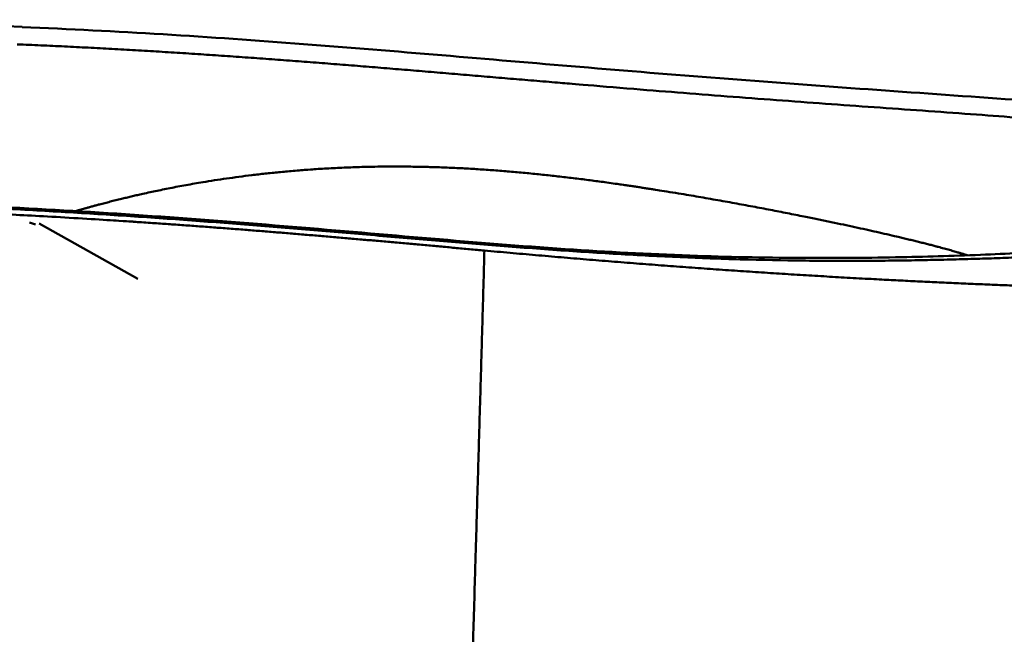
# Model space of a CAD drawing. Header units: inches. Extents: x -1.03 to 0.94, y -1.7 to 1.17.
# Tile 21 of 23: x -0.02486 to -0.01467, y 0.77529 to 0.78165. Entities that reach past the tile are written whole.
import ezdxf

# ---------------------------------------------------------------- set-up
doc = ezdxf.new("R2010")
doc.units = ezdxf.units.IN
doc.header["$LTSCALE"] = 0.03937
doc.header["$MEASUREMENT"] = 0
doc.layers.add('SKVIEW1', color=4, linetype='CONTINUOUS', lineweight=50)

msp = doc.modelspace()

# ---------------------------------------------------------------- linework, layer by layer
at = {"layer": 'SKVIEW1', "ltscale": 4e-05}
msp.add_line((-0.0247535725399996, 0.779549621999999), (-0.0246938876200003, 0.779529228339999), dxfattribs=at)
at = {"layer": 'SKVIEW1', "ltscale": 0.000743}
msp.add_line((-0.0236349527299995, 0.7789653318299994), (-0.0246558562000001, 0.779537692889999), dxfattribs=at)
at = {"layer": 'SKVIEW1'}
msp.add_arc((-0.0289882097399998, 0.6628348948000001), 0.11881228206, 87.99475399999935, 93.26885799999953, dxfattribs=at)
for points, degree, knots in [([(-0.0248309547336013, 0.7815708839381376), (-0.0243447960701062, 0.7815502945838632), (-0.0233744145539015, 0.7815003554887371), (-0.0219277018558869, 0.7813990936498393), (-0.0204913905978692, 0.7812800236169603), (-0.0190569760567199, 0.7811569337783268), (-0.0176165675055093, 0.7810393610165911), (-0.0161790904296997, 0.7809327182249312), (-0.0147703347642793, 0.7808340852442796), (-0.0136656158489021, 0.7807540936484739), (-0.0130340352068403, 0.7807017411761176), (-0.0128552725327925, 0.7806860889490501)], 3, [0, 0, 0, 0, 0.0370774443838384, 0.0740375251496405, 0.1105040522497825, 0.1468991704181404, 0.1837419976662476, 0.2206276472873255, 0.2567352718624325, 0.2913526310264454, 0.30502641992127, 0.30502641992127, 0.30502641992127, 0.30502641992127]), ([(-0.0248825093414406, 0.7813921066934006), (-0.0234709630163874, 0.7813326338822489), (-0.0220589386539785, 0.7812425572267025), (-0.020636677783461, 0.7811082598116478), (-0.0175250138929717, 0.7808388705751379), (-0.0145989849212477, 0.7806386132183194), (-0.0128916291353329, 0.7805457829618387), (-0.0108028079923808, 0.7802692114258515), (-0.0101589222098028, 0.7799200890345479), (-0.0101603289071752, 0.7797828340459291), (-0.0103896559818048, 0.7796617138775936), (-0.0108289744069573, 0.7795683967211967), (-0.010867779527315, 0.7795606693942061), (-0.0109079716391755, 0.7795531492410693), (-0.0109495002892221, 0.7795458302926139)], 5, [0, 0, 0, 0, 0, 0, 0.3578879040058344, 0.3578879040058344, 0.3578879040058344, 0.808467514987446, 0.808467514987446, 0.808467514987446, 1.086929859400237, 1.086929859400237, 1.086929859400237, 1.112787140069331, 1.112787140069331, 1.112787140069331, 1.112787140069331, 1.112787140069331, 1.112787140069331]), ([(-0.0128552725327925, 0.7806860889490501), (-0.01193769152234, 0.7806057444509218), (-0.0111055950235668, 0.7805109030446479), (-0.0103562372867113, 0.7803803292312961), (-0.0094619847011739, 0.7801376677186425), (-0.0092829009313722, 0.779890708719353), (-0.0093443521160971, 0.7797862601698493), (-0.009629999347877, 0.7796513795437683), (-0.0101622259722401, 0.7795503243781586), (-0.0103669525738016, 0.7795204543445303), (-0.0108045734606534, 0.7794682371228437), (-0.0112594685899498, 0.7794229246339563), (-0.0114838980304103, 0.7794001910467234), (-0.012150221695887, 0.7793352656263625), (-0.0128550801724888, 0.7792784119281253), (-0.0134377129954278, 0.7792406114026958), (-0.0147032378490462, 0.7791684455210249), (-0.0161916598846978, 0.7791381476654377), (-0.0172534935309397, 0.7791309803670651), (-0.0197361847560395, 0.7792691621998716), (-0.0221436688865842, 0.7795065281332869), (-0.0234136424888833, 0.7796083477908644), (-0.0281192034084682, 0.7798846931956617), (-0.0328107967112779, 0.7798453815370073), (-0.036223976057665, 0.779698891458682), (-0.0424470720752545, 0.77928005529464), (-0.0486446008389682, 0.7787183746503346), (-0.0513955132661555, 0.778460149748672), (-0.0543673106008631, 0.7781893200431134), (-0.0573204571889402, 0.7779523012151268), (-0.0575496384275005, 0.7779340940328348), (-0.0579902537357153, 0.7778995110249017), (-0.0583991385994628, 0.7778681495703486), (-0.0586145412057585, 0.7778518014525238), (-0.0598725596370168, 0.7777575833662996), (-0.0611254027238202, 0.7776711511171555), (-0.0621640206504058, 0.7776056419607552), (-0.0636174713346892, 0.7775244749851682), (-0.0650766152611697, 0.777459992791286), (-0.0654915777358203, 0.7774430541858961), (-0.0663300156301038, 0.7774120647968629), (-0.0671763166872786, 0.7773869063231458), (-0.0675819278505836, 0.7773760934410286), (-0.0684400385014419, 0.7773556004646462), (-0.0692889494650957, 0.7773393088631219), (-0.0697060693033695, 0.7773320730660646), (-0.0705522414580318, 0.7773186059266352), (-0.0713995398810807, 0.7773070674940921), (-0.0718232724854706, 0.7773016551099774), (-0.073519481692, 0.7772810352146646), (-0.0752135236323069, 0.7772634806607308), (-0.0764814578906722, 0.777250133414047), (-0.0779609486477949, 0.7772342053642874), (-0.0794423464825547, 0.7772171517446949), (-0.079650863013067, 0.7772147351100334), (-0.0801168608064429, 0.7772092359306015), (-0.0803829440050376, 0.7772060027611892), (-0.0804978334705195, 0.777204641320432), (-0.0824067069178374, 0.7771813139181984), (-0.0843124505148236, 0.7771559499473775), (-0.086010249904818, 0.7771330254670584), (-0.0879204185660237, 0.7771075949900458), (-0.0898290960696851, 0.7770837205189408), (-0.0900495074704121, 0.7770809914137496), (-0.0903712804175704, 0.7770770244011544), (-0.0907742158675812, 0.7770721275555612), (-0.0910039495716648, 0.7770693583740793), (-0.0922766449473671, 0.7770541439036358), (-0.0935494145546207, 0.7770395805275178), (-0.0946094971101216, 0.7770277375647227), (-0.0958810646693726, 0.7770133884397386), (-0.0971520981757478, 0.7769974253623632), (-0.0973769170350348, 0.7769945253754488), (-0.0977695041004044, 0.7769894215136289), (-0.0982358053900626, 0.7769829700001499), (-0.0984918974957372, 0.7769793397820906), (-0.1009180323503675, 0.7769433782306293), (-0.1033677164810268, 0.7768982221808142), (-0.1061565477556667, 0.7768916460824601), (-0.1089268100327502, 0.7768382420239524), (-0.1117294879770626, 0.7767938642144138), (-0.1123039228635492, 0.7767859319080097), (-0.1134577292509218, 0.7767750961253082), (-0.1146024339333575, 0.7767822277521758), (-0.1151697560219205, 0.7767925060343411), (-0.1167912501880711, 0.7768485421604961), (-0.118142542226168, 0.7769645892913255), (-0.118915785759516, 0.7770570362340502), (-0.1199925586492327, 0.7772141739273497), (-0.120931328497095, 0.7773835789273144), (-0.121260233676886, 0.7774475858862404), (-0.1218702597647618, 0.777577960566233), (-0.1224458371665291, 0.7777095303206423), (-0.1227492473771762, 0.7777770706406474), (-0.1239059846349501, 0.7781495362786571), (-0.1232833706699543, 0.7786098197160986), (-0.1214195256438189, 0.7789404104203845), (-0.1179305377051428, 0.7792846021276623), (-0.1139480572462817, 0.7794240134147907), (-0.1130049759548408, 0.7794405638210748), (-0.1106474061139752, 0.7794686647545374), (-0.108324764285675, 0.7794819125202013), (-0.1071947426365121, 0.7794904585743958), (-0.1051687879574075, 0.7795110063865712), (-0.1031385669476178, 0.7795400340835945), (-0.102240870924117, 0.779554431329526), (-0.1011629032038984, 0.7795732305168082), (-0.1000858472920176, 0.7795950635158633), (-0.0999260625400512, 0.7795983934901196), (-0.0996055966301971, 0.7796052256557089), (-0.0992404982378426, 0.7796132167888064), (-0.0990594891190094, 0.7796171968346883), (-0.0986997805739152, 0.7796250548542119), (-0.0983400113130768, 0.779632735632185), (-0.0981594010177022, 0.779636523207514), (-0.0979819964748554, 0.779640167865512), (-0.0978042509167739, 0.7796437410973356)], 5, [0, 0, 0, 0, 0, 0, 0.2672507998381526, 0.2672507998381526, 0.2672507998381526, 0.4759115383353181, 0.4759115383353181, 0.4759115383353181, 0.5811523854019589, 0.5811523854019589, 0.5811523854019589, 0.6863932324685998, 0.6863932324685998, 0.6863932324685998, 0.8887564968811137, 0.8887564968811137, 0.8887564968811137, 1.198228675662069, 1.198228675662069, 1.198228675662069, 1.508932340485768, 1.508932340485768, 1.508932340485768, 2.387024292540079, 2.387024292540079, 2.387024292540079, 3.090558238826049, 3.090558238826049, 3.090558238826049, 3.144678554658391, 3.144678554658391, 3.144678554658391, 3.198797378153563, 3.198797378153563, 3.198797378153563, 3.468257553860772, 3.468257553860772, 3.468257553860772, 3.575929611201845, 3.575929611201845, 3.575929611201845, 3.683601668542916, 3.683601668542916, 3.683601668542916, 3.791270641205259, 3.791270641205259, 3.791270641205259, 3.898939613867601, 3.898939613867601, 3.898939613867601, 4.222348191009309, 4.222348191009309, 4.222348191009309, 4.276453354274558, 4.276453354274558, 4.276453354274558, 4.330558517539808, 4.330558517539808, 4.330558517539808, 4.762647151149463, 4.762647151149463, 4.762647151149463, 4.816665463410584, 4.816665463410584, 4.816665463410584, 4.870683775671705, 4.870683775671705, 4.870683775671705, 5.140750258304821, 5.140750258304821, 5.140750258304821, 5.19476342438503, 5.19476342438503, 5.19476342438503, 5.248787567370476, 5.248787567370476, 5.248787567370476, 5.813672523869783, 5.813672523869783, 5.813672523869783, 5.958935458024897, 5.958935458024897, 5.958935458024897, 6.104198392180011, 6.104198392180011, 6.104198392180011, 6.394698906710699, 6.394698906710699, 6.394698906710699, 6.562669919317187, 6.562669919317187, 6.562669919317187, 6.730640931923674, 6.730640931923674, 6.730640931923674, 7.409365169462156, 7.409365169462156, 7.409365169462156, 7.712693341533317, 7.712693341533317, 7.712693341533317, 8.001784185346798, 8.001784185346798, 8.001784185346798, 8.230423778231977, 8.230423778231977, 8.230423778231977, 8.276156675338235, 8.276156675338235, 8.276156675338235, 8.321884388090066, 8.321884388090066, 8.321884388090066, 8.367612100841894, 8.367612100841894, 8.367612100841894, 8.367612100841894, 8.367612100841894, 8.367612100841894]), ([(-0.0150540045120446, 0.7792089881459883), (-0.0153162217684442, 0.7792928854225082), (-0.0157572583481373, 0.7794068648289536), (-0.0163723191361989, 0.7795423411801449), (-0.0174241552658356, 0.7797598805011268), (-0.0186988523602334, 0.7799524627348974), (-0.01897112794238, 0.7799901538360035), (-0.0198393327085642, 0.7800948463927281), (-0.0207260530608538, 0.7801455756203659), (-0.0212843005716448, 0.7801411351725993), (-0.0222791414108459, 0.7800792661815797), (-0.0230560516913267, 0.7799575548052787), (-0.023364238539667, 0.779897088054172), (-0.0237522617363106, 0.7798090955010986), (-0.0240477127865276, 0.7797317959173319), (-0.02413279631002, 0.7797085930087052), (-0.0242088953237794, 0.7796869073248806), (-0.0242767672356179, 0.7796667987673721)], 5, [0, 0, 0, 0, 0, 0, 0.2768087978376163, 0.2768087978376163, 0.2768087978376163, 0.3503978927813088, 0.3503978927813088, 0.3503978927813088, 0.5022214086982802, 0.5022214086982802, 0.5022214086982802, 0.642131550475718, 0.642131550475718, 0.642131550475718, 0.7075271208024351, 0.7075271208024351, 0.7075271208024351, 0.7075271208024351, 0.7075271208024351, 0.7075271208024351]), ([(-0.01094950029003, 0.7795458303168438), (-0.0110546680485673, 0.7795272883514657), (-0.0113755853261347, 0.7794864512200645), (-0.011926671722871, 0.7794303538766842), (-0.0126073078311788, 0.7793629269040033), (-0.0133250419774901, 0.7793043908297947), (-0.0140800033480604, 0.7792545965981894), (-0.0148891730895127, 0.7792126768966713), (-0.0157736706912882, 0.7791850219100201), (-0.0167668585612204, 0.7791772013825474), (-0.0178982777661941, 0.7791987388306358), (-0.0191641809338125, 0.7792642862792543), (-0.0205295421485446, 0.779374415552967), (-0.0219509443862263, 0.7794996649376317), (-0.023397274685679, 0.7796134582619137), (-0.0248539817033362, 0.7797037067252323), (-0.0263122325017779, 0.7797683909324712), (-0.0277701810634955, 0.7798094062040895), (-0.0292279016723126, 0.7798285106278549), (-0.030685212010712, 0.779827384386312), (-0.0321416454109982, 0.7798076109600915), (-0.0335966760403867, 0.7797707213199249), (-0.0350499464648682, 0.7797182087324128), (-0.0365014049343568, 0.7796515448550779), (-0.0379512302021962, 0.7795722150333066), (-0.039399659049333, 0.7794816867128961), (-0.0408468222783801, 0.7793813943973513), (-0.0422927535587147, 0.7792727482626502), (-0.0437374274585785, 0.7791571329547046), (-0.04518080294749, 0.7790359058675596), (-0.0466228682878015, 0.7789103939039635), (-0.0480636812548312, 0.7787818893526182), (-0.0495033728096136, 0.778651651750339), (-0.050942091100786, 0.7785209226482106), (-0.052379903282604, 0.7783909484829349), (-0.0538166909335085, 0.7782630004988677), (-0.0552520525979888, 0.7781384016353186), (-0.0566981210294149, 0.7780174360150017), (-0.058139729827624, 0.7779029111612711), (-0.0595753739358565, 0.7777959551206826), (-0.0609921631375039, 0.7776984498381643), (-0.0624061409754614, 0.7776105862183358), (-0.0638210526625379, 0.7775336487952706), (-0.0652414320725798, 0.7774687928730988), (-0.0666689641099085, 0.7774177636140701), (-0.0681064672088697, 0.7773799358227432), (-0.0695477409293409, 0.7773517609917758), (-0.070990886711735, 0.7773299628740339), (-0.0724315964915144, 0.7773118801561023), (-0.0738727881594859, 0.7772956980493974), (-0.0753147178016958, 0.7772802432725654), (-0.0767576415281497, 0.7772648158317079), (-0.078201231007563, 0.7772490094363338), (-0.0795500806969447, 0.7772336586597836), (-0.0808983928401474, 0.7772174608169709), (-0.0822464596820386, 0.7772004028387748), (-0.0836893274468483, 0.7771815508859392), (-0.0851322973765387, 0.7771623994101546), (-0.086574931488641, 0.7771432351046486), (-0.0880170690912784, 0.7771243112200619), (-0.0894160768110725, 0.7771064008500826), (-0.0908151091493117, 0.777089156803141), (-0.0922142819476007, 0.7770726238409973), (-0.0936565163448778, 0.7770561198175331), (-0.0950992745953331, 0.7770397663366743), (-0.096549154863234, 0.7770227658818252), (-0.0980256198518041, 0.7770040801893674), (-0.0995019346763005, 0.7769816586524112), (-0.1009709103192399, 0.7769587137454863), (-0.1024128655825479, 0.7769390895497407), (-0.103854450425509, 0.7769221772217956), (-0.1052971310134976, 0.7769064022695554), (-0.1067417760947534, 0.77688947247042), (-0.1081880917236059, 0.7768695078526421), (-0.1096342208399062, 0.7768460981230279), (-0.1110767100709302, 0.7768213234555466), (-0.1125068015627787, 0.7768007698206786), (-0.1138986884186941, 0.7767938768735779), (-0.1152031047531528, 0.7768129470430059), (-0.1163719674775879, 0.7768649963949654), (-0.1173843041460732, 0.7769418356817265), (-0.1182546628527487, 0.7770329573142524), (-0.1190151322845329, 0.7771344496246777), (-0.1196928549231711, 0.7772420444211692), (-0.1203053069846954, 0.777351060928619), (-0.1208723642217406, 0.7774663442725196), (-0.121352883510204, 0.7775740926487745), (-0.1216508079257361, 0.777641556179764), (-0.1217681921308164, 0.7776722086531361)], 3, [0, 0, 0, 0, 0.0081365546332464, 0.02463744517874, 0.0422150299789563, 0.0602521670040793, 0.0795079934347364, 0.0998663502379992, 0.1219908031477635, 0.1469341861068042, 0.1755422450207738, 0.2082077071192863, 0.2435072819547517, 0.2799148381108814, 0.3169396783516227, 0.354054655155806, 0.3911231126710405, 0.4281625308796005, 0.46519003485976, 0.502207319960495, 0.5392065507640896, 0.5761779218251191, 0.613114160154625, 0.65001630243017, 0.6868942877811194, 0.7237550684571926, 0.7606011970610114, 0.7974321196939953, 0.8342453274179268, 0.8710371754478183, 0.9078045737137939, 0.9445462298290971, 0.981263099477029, 1.017957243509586, 1.05462843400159, 1.091271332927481, 1.127873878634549, 1.164414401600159, 1.20184658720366, 1.238070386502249, 1.274113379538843, 1.310060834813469, 1.34602259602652, 1.382087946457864, 1.4184051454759, 1.454868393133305, 1.491662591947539, 1.528250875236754, 1.564848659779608, 1.601453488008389, 1.638076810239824, 1.674730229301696, 1.711410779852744, 1.74808514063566, 1.777519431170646, 1.814159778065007, 1.850816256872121, 1.887475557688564, 1.92412399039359, 1.960754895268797, 1.997376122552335, 2.030737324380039, 2.067369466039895, 2.104000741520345, 2.140643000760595, 2.177314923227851, 2.214489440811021, 2.253158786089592, 2.289823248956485, 2.326439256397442, 2.363046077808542, 2.399679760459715, 2.436378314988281, 2.473135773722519, 2.509899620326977, 2.546587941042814, 2.583069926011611, 2.618883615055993, 2.652648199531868, 2.682466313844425, 2.708024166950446, 2.729998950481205, 2.749141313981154, 2.76647860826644, 2.782284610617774, 2.796540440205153, 2.81056719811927, 2.819811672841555, 2.819811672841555, 2.819811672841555, 2.819811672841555]), ([(-0.0200500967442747, 0.7792584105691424), (-0.021186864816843, 0.7793622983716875), (-0.0223272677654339, 0.7794655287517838), (-0.0235092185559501, 0.7795588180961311), (-0.0282230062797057, 0.7798240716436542), (-0.0329305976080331, 0.7797789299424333), (-0.0362206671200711, 0.779642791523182), (-0.0425164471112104, 0.7792194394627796), (-0.0487851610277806, 0.7786621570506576), (-0.0493007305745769, 0.778614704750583), (-0.0542666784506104, 0.7781594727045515), (-0.0592714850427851, 0.7777554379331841), (-0.0617344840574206, 0.7775753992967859), (-0.0650879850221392, 0.7773951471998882), (-0.0684832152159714, 0.7773172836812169), (-0.0696351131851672, 0.7773030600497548), (-0.0719795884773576, 0.7772748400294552), (-0.074326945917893, 0.7772458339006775), (-0.0753450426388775, 0.7772317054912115), (-0.0770269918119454, 0.7772100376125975), (-0.0787330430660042, 0.7771900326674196), (-0.0792959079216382, 0.7771837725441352), (-0.0815811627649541, 0.7771572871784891), (-0.0838655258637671, 0.7771254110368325), (-0.0855801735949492, 0.777105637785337), (-0.0896060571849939, 0.7770530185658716), (-0.0936331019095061, 0.7769992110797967), (-0.0959470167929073, 0.7769710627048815), (-0.099418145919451, 0.7769274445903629), (-0.1028891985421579, 0.7768831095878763), (-0.1040455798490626, 0.7768683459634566), (-0.1063808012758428, 0.7768385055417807), (-0.1086032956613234, 0.7768100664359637), (-0.1096632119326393, 0.776796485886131), (-0.1125338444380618, 0.7767597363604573), (-0.1147904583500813, 0.7767309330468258), (-0.1159456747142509, 0.7767162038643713), (-0.1182326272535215, 0.7766870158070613), (-0.1211135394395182, 0.7766502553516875), (-0.1227792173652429, 0.7766290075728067), (-0.1247171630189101, 0.776604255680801), (-0.126760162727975, 0.776578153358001)], 5, [0, 0, 0, 0, 0, 0, 0.2931689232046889, 0.2931689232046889, 0.2931689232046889, 1.190394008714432, 1.190394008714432, 1.190394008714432, 1.891855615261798, 1.891855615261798, 1.891855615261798, 2.467158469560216, 2.467158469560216, 2.467158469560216, 2.760685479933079, 2.760685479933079, 2.760685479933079, 3.064244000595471, 3.064244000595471, 3.064244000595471, 3.209697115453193, 3.209697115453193, 3.209697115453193, 3.646053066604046, 3.646053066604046, 3.646053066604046, 4.2347491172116, 4.2347491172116, 4.2347491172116, 4.529342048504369, 4.529342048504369, 4.529342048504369, 4.823934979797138, 4.823934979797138, 4.823934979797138, 5.38650604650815, 5.38650604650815, 5.38650604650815, 5.917732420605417, 5.917732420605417, 5.917732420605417, 5.917732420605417, 5.917732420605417, 5.917732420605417]), ([(-0.0226466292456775, 0.729954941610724), (-0.0225169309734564, 0.7303010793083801), (-0.0222512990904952, 0.7309933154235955), (-0.0218361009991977, 0.732029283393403), (-0.0214037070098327, 0.7330674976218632), (-0.020937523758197, 0.7341497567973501), (-0.0204370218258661, 0.7352764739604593), (-0.0199026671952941, 0.7364476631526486), (-0.0193544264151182, 0.7376241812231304), (-0.0187950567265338, 0.7388061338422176), (-0.0182272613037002, 0.7399941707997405), (-0.0176538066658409, 0.7411891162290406), (-0.0170780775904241, 0.7423907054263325), (-0.0165030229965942, 0.7435997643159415), (-0.0159316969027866, 0.7448169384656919), (-0.0153674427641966, 0.7460421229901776), (-0.0148129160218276, 0.7472765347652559), (-0.0142716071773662, 0.748519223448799), (-0.0137502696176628, 0.7497605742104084), (-0.0132513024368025, 0.7510002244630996), (-0.0127729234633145, 0.7522435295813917), (-0.0123168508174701, 0.7535121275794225), (-0.0118962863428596, 0.7548007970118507), (-0.0115231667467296, 0.7560870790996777), (-0.0111971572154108, 0.7573674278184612), (-0.0109133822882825, 0.7586463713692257), (-0.0106641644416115, 0.7599386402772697), (-0.010444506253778, 0.7612381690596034), (-0.010247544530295, 0.7625414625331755), (-0.0100651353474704, 0.7638484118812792), (-0.0098892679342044, 0.7651574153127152), (-0.0097118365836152, 0.7664694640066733), (-0.0095263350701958, 0.7677816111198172), (-0.0093373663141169, 0.7690905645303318), (-0.0091481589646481, 0.7703935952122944), (-0.0089606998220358, 0.771689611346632), (-0.008775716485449, 0.7729801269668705), (-0.0085932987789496, 0.7742663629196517), (-0.008412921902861, 0.775550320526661), (-0.0082339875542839, 0.7768321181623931), (-0.0080556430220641, 0.7781124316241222), (-0.0079365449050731, 0.7789653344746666), (-0.0078768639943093, 0.7793913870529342)], 3, [0, 0, 0, 0, 0.0281659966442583, 0.0564969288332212, 0.0850419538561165, 0.1138627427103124, 0.1462887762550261, 0.1789856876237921, 0.2119561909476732, 0.2451945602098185, 0.2786272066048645, 0.3122924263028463, 0.3461919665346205, 0.380155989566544, 0.4143125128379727, 0.4486494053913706, 0.4829391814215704, 0.5174281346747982, 0.5519336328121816, 0.5855301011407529, 0.6192509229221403, 0.6534391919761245, 0.6882429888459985, 0.7225269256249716, 0.7554751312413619, 0.7889018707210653, 0.8223379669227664, 0.8557497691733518, 0.8893239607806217, 0.9227734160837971, 0.9563037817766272, 0.9899664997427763, 1.023661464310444, 1.057283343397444, 1.090742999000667, 1.123993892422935, 1.157067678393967, 1.190085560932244, 1.222986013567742, 1.255866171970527, 1.288705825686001, 1.321488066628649, 1.321488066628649, 1.321488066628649, 1.321488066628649]), ([(-0.0200500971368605, 0.7792584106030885), (-0.0185310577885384, 0.7791195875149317), (-0.0170109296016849, 0.7790037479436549), (-0.0157543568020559, 0.7789352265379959), (-0.0130010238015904, 0.7788196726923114), (-0.0106629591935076, 0.7788338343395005), (-0.0096919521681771, 0.7788724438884), (-0.0085994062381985, 0.7789888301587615), (-0.0080471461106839, 0.7791883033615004), (-0.0079329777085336, 0.7792566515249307), (-0.0078765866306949, 0.7793303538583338), (-0.0078755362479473, 0.7794087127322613)], 5, [0, 0, 0, 0, 0, 0, 0.3340340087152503, 0.3340340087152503, 0.3340340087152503, 0.6287404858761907, 0.6287404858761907, 0.6287404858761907, 0.7558264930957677, 0.7558264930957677, 0.7558264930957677, 0.7558264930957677, 0.7558264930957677, 0.7558264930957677]), ([(-0.0338686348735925, 0.7248445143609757), (-0.0338183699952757, 0.7249793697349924), (-0.0337676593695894, 0.7251141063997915), (-0.0337165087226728, 0.7252487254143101), (-0.0336391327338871, 0.7254504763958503), (-0.0335607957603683, 0.7256519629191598), (-0.0335347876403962, 0.7257185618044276), (-0.0334884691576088, 0.72583671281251), (-0.0334378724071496, 0.7259646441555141), (-0.033408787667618, 0.7260379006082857), (-0.0333596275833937, 0.7261612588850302), (-0.0333114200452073, 0.7262811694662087), (-0.0332828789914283, 0.7263519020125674), (-0.0332293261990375, 0.7264841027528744), (-0.0331811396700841, 0.7266021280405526), (-0.033155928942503, 0.7266636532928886), (-0.0330992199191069, 0.7268014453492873), (-0.0330479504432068, 0.7269251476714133), (-0.0330250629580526, 0.7269801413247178), (-0.0329699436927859, 0.7271121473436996), (-0.0329133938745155, 0.7272465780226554), (-0.0328898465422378, 0.7273023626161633), (-0.0328382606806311, 0.7274241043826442), (-0.03278003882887, 0.7275606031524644), (-0.0327527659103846, 0.7276242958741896), (-0.0327021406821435, 0.7277421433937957), (-0.0326460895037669, 0.7278717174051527), (-0.0326152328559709, 0.7279428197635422), (-0.0325625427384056, 0.7280638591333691), (-0.032509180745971, 0.7281855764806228), (-0.0324778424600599, 0.728256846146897), (-0.0324211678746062, 0.728385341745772), (-0.0323686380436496, 0.7285036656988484), (-0.0323399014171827, 0.7285682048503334), (-0.0322796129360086, 0.7287031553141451), (-0.0322251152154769, 0.7288244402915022), (-0.0321994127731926, 0.728881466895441), (-0.0321386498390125, 0.7290158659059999), (-0.0320799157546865, 0.7291450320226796), (-0.0320543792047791, 0.7292010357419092), (-0.0319970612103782, 0.7293263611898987), (-0.0319348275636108, 0.7294617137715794), (-0.0319070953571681, 0.7295218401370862), (-0.0318516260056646, 0.7296417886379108), (-0.0317902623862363, 0.7297737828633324), (-0.0317589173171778, 0.7298410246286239), (-0.031703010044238, 0.7299606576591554), (-0.0316442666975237, 0.730085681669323), (-0.0316114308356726, 0.730155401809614), (-0.0315529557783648, 0.7302792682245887), (-0.0314960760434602, 0.730399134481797), (-0.0314643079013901, 0.7304659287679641), (-0.0314024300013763, 0.7305957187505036), (-0.0313450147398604, 0.7307155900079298), (-0.0313159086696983, 0.7307762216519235), (-0.0312520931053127, 0.7309088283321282), (-0.0311920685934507, 0.7310330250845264), (-0.0311642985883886, 0.731090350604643), (-0.031101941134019, 0.7312188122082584), (-0.0310382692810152, 0.7313494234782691), (-0.0310098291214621, 0.7314076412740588), (-0.0309497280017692, 0.731530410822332), (-0.0308850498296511, 0.7316620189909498), (-0.0308541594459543, 0.7317247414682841), (-0.0307647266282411, 0.731905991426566), (-0.0306668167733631, 0.732103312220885), (-0.030604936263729, 0.7322275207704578), (-0.0305091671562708, 0.7324191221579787), (-0.0304171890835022, 0.7326021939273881), (-0.0303844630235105, 0.7326672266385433), (-0.030319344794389, 0.7327964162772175), (-0.0302572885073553, 0.7329191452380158), (-0.030226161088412, 0.7329806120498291), (-0.0301269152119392, 0.7331762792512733), (-0.0300329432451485, 0.7333607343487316), (-0.0299668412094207, 0.7334901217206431), (-0.0298727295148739, 0.7336738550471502), (-0.0297726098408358, 0.7338685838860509), (-0.02974031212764, 0.7339313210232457), (-0.0296764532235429, 0.7340552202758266), (-0.0296102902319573, 0.7341832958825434), (-0.0295766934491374, 0.734248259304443), (-0.0294799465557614, 0.7344351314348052), (-0.0293810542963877, 0.7346255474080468), (-0.0293150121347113, 0.7347524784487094), (-0.0291123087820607, 0.7351413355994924), (-0.0289198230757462, 0.7355087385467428), (-0.028777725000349, 0.7357793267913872), (-0.0285109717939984, 0.7362861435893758), (-0.0282351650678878, 0.7368086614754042), (-0.0281009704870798, 0.7370626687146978), (-0.0278295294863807, 0.7375763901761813), (-0.0275540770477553, 0.7380981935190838), (-0.0274175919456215, 0.7383570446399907), (-0.0272136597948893, 0.7387444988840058), (-0.0270115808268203, 0.7391298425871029), (-0.0269435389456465, 0.7392597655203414), (-0.0268042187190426, 0.7395262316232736), (-0.026672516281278, 0.7397790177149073), (-0.0266050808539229, 0.7399086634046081), (-0.0264660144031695, 0.7401766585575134), (-0.0263317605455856, 0.7404365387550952), (-0.0262650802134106, 0.740565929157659), (-0.0261642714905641, 0.7407620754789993), (-0.026061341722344, 0.7409631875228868), (-0.0260288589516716, 0.7410267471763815), (-0.0259623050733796, 0.7411571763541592), (-0.0258937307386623, 0.7412919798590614), (-0.0258606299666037, 0.741357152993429), (-0.0257952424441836, 0.7414861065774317), (-0.0257271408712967, 0.7416208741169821), (-0.0256931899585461, 0.7416881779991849), (-0.0256287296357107, 0.7418161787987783), (-0.0255615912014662, 0.7419500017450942), (-0.0255268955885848, 0.7420192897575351), (-0.0254306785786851, 0.7422117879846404), (-0.025331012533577, 0.7424123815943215), (-0.0252652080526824, 0.7425453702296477), (-0.0251646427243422, 0.7427495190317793), (-0.0250705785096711, 0.7429417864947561), (-0.0250368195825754, 0.7430109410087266), (-0.0249707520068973, 0.7431466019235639), (-0.0249084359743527, 0.7432751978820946), (-0.0248759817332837, 0.7433423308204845), (-0.0248098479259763, 0.7434794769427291), (-0.0247474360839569, 0.7436095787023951), (-0.024716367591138, 0.7436745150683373), (-0.0246506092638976, 0.7438123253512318), (-0.0245878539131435, 0.7439445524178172), (-0.0245579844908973, 0.7440076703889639), (-0.0244605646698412, 0.744214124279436), (-0.0243672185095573, 0.7444136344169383), (-0.0243070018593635, 0.7445431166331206), (-0.0242145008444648, 0.7447432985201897), (-0.0241194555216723, 0.7449509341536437), (-0.0240906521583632, 0.7450140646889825), (-0.0240301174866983, 0.7451472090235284), (-0.0239671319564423, 0.7452866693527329), (-0.023937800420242, 0.745351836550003), (-0.0238790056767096, 0.7454829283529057), (-0.0238168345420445, 0.7456225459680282), (-0.0237867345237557, 0.7456903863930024), (-0.0237295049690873, 0.7458198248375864), (-0.0236685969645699, 0.7459586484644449), (-0.0236376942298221, 0.7460293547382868), (-0.0235815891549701, 0.7461581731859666), (-0.0235223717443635, 0.7462952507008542), (-0.0234909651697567, 0.7463682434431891), (-0.023435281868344, 0.7464981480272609), (-0.0233781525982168, 0.7466325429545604), (-0.0233468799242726, 0.7467064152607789), (-0.0232907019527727, 0.7468396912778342), (-0.0232358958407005, 0.7469708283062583), (-0.0232051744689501, 0.7470446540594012), (-0.0231484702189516, 0.7471815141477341), (-0.0230952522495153, 0.7473111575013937), (-0.0230656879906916, 0.7473834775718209), (-0.0230088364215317, 0.747523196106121), (-0.0229564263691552, 0.7476532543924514), (-0.0229284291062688, 0.7477230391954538), (-0.0228718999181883, 0.7478646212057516), (-0.0228197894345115, 0.7479964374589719), (-0.0227934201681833, 0.7480634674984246), (-0.0227377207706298, 0.7482057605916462), (-0.0226856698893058, 0.7483400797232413), (-0.022660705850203, 0.7484048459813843), (-0.0226062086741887, 0.748546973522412), (-0.0225541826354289, 0.7486840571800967), (-0.0225302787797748, 0.7487473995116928), (-0.0224772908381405, 0.7488885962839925), (-0.0224254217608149, 0.74902828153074), (-0.022402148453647, 0.7490913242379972), (-0.0223509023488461, 0.7492309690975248), (-0.0222994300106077, 0.7493727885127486), (-0.0222763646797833, 0.7494367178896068), (-0.0222023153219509, 0.7496432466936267), (-0.0221251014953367, 0.7498623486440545), (-0.0220818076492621, 0.7499870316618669), (-0.0219889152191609, 0.7502573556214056), (-0.0218980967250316, 0.7505284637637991), (-0.0218532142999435, 0.7506642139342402), (-0.0216765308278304, 0.7512058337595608), (-0.0215084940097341, 0.7517504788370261), (-0.021383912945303, 0.7521746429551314), (-0.0212581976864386, 0.7526258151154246), (-0.0211303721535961, 0.7531285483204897), (-0.0211132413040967, 0.7531968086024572), (-0.0210791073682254, 0.7533346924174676), (-0.0210442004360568, 0.7534797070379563), (-0.0210273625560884, 0.7535506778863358), (-0.0209954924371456, 0.7536869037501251), (-0.0209625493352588, 0.7538322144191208), (-0.0209459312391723, 0.7539067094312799), (-0.0209161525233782, 0.7540421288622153), (-0.0208855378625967, 0.7541862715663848), (-0.0208693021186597, 0.7542640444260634), (-0.0208411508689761, 0.7544011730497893), (-0.020813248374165, 0.7545421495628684), (-0.020797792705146, 0.7546217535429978), (-0.0207704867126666, 0.7547650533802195), (-0.0207455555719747, 0.7549013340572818), (-0.0207311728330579, 0.7549814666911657), (-0.0207047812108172, 0.7551315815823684), (-0.0206820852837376, 0.7552667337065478), (-0.0206696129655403, 0.7553424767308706), (-0.0206449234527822, 0.7554958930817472), (-0.020623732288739, 0.7556340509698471), (-0.0206134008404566, 0.7557029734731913), (-0.0205842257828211, 0.7559018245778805), (-0.0205556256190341, 0.7561114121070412), (-0.020538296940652, 0.7562447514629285), (-0.0205037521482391, 0.7565254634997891), (-0.0204742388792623, 0.7567942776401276), (-0.0204594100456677, 0.7569371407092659), (-0.0204323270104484, 0.7572159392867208), (-0.0204086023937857, 0.7574962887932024), (-0.0203976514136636, 0.7576356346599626), (-0.0203667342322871, 0.7580616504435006), (-0.0203441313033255, 0.7584723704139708), (-0.0203307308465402, 0.7587709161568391), (-0.0203115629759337, 0.7593172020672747), (-0.0203011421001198, 0.7599093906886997), (-0.0202988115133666, 0.7601685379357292), (-0.0202976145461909, 0.7606137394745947), (-0.0202997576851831, 0.7610258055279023), (-0.0203007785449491, 0.7611690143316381), (-0.0203035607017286, 0.7614616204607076), (-0.0203072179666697, 0.7617436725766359), (-0.0203092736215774, 0.7618861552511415), (-0.0203137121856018, 0.7621704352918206), (-0.0203188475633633, 0.76246500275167), (-0.0203214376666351, 0.7626075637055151), (-0.0203630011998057, 0.7648507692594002), (-0.0204112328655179, 0.7671282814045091), (-0.0203319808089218, 0.7694599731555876), (-0.0202433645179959, 0.7726724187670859), (-0.0201477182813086, 0.775887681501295), (-0.0201136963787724, 0.7770137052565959), (-0.0200819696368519, 0.7781368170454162), (-0.0200500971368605, 0.7792584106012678)], 5, [0, 0, 0, 0, 0, 0, 0.0481364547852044, 0.0481364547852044, 0.0481364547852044, 0.0722046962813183, 0.0722046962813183, 0.0722046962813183, 0.0962729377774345, 0.0962729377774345, 0.0962729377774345, 0.1203403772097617, 0.1203403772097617, 0.1203403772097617, 0.1444078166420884, 0.1444078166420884, 0.1444078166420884, 0.1684752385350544, 0.1684752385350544, 0.1684752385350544, 0.1925426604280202, 0.1925426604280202, 0.1925426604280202, 0.2166096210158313, 0.2166096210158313, 0.2166096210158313, 0.2406765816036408, 0.2406765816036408, 0.2406765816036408, 0.2647435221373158, 0.2647435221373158, 0.2647435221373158, 0.2888104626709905, 0.2888104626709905, 0.2888104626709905, 0.312877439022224, 0.312877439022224, 0.312877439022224, 0.3369444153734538, 0.3369444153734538, 0.3369444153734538, 0.3610114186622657, 0.3610114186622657, 0.3610114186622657, 0.3850784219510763, 0.3850784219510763, 0.3850784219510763, 0.4089317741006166, 0.4089317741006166, 0.4089317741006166, 0.4327851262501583, 0.4327851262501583, 0.4327851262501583, 0.4566384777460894, 0.4566384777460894, 0.4566384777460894, 0.480491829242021, 0.480491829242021, 0.480491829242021, 0.5043452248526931, 0.5043452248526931, 0.5043452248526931, 0.5281986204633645, 0.5281986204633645, 0.5281986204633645, 0.5759053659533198, 0.5759053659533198, 0.5759053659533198, 0.5997586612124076, 0.5997586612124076, 0.5997586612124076, 0.623611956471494, 0.623611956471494, 0.623611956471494, 0.6713185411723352, 0.6713185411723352, 0.6713185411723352, 0.6951718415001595, 0.6951718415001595, 0.6951718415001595, 0.7190251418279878, 0.7190251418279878, 0.7190251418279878, 0.7667317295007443, 0.7667317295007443, 0.7667317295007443, 0.8630017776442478, 0.8630017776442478, 0.8630017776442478, 0.9592718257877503, 0.9592718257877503, 0.9592718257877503, 1.055541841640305, 1.055541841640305, 1.055541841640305, 1.103676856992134, 1.103676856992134, 1.103676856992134, 1.15181187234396, 1.15181187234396, 1.15181187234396, 1.200187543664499, 1.200187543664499, 1.200187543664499, 1.224375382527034, 1.224375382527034, 1.224375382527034, 1.248563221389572, 1.248563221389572, 1.248563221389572, 1.272751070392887, 1.272751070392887, 1.272751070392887, 1.296938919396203, 1.296938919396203, 1.296938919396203, 1.345314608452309, 1.345314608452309, 1.345314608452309, 1.369502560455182, 1.369502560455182, 1.369502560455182, 1.393690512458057, 1.393690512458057, 1.393690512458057, 1.417878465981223, 1.417878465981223, 1.417878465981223, 1.442066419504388, 1.442066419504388, 1.442066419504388, 1.490442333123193, 1.490442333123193, 1.490442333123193, 1.514630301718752, 1.514630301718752, 1.514630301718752, 1.53881827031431, 1.53881827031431, 1.53881827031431, 1.562993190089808, 1.562993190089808, 1.562993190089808, 1.587168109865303, 1.587168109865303, 1.587168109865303, 1.611343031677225, 1.611343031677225, 1.611343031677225, 1.635517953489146, 1.635517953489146, 1.635517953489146, 1.659692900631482, 1.659692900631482, 1.659692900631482, 1.683867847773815, 1.683867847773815, 1.683867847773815, 1.708042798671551, 1.708042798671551, 1.708042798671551, 1.732217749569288, 1.732217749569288, 1.732217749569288, 1.756393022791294, 1.756393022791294, 1.756393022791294, 1.780568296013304, 1.780568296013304, 1.780568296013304, 1.80474357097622, 1.80474357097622, 1.80474357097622, 1.828918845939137, 1.828918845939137, 1.828918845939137, 1.877269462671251, 1.877269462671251, 1.877269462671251, 1.925620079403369, 1.925620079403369, 1.925620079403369, 2.069906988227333, 2.069906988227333, 2.069906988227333, 2.093955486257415, 2.093955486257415, 2.093955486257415, 2.118003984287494, 2.118003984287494, 2.118003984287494, 2.142053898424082, 2.142053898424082, 2.142053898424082, 2.166103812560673, 2.166103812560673, 2.166103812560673, 2.190153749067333, 2.190153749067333, 2.190153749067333, 2.214203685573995, 2.214203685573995, 2.214203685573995, 2.238255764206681, 2.238255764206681, 2.238255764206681, 2.262307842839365, 2.262307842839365, 2.262307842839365, 2.310408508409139, 2.310408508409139, 2.310408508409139, 2.358335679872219, 2.358335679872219, 2.358335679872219, 2.406262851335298, 2.406262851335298, 2.406262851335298, 2.502116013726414, 2.502116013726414, 2.502116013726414, 2.597966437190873, 2.597966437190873, 2.597966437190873, 2.645891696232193, 2.645891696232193, 2.645891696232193, 2.693816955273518, 2.693816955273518, 2.693816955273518, 2.742029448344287, 2.742029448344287, 2.742029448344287, 3.452049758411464, 3.452049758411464, 3.452049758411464, 3.834658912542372, 3.834658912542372, 3.834658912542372, 3.834658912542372, 3.834658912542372, 3.834658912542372])]:
    msp.add_open_spline(points, degree=degree, knots=knots, dxfattribs=at)

doc.saveas('drawing.dxf')
